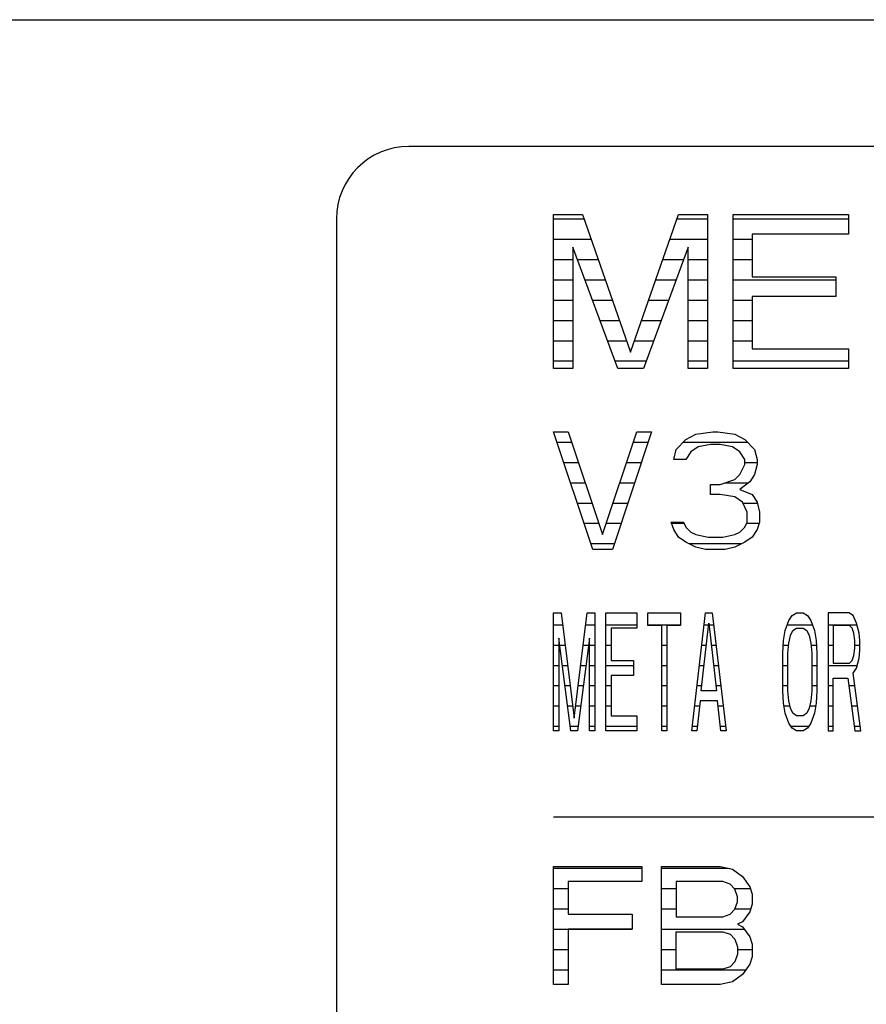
# Model space of a CAD drawing. Header units: millimetres. Extents: x 0 to 5600, y -1552 to 3960.
# Tile 52 of 199: x 2840 to 2863, y 993 to 1020. Entities that reach past the tile are written whole.
import ezdxf

# ---------------------------------------------------------------- set-up
doc = ezdxf.new("R2010")
doc.units = ezdxf.units.MM
doc.header["$LTSCALE"] = 308
doc.layers.get('0').update_dxf_attribs({"linetype": 'CONTINUOUS'})

msp = doc.modelspace()

# ---------------------------------------------------------------- linework, layer by layer
at = {"color": 7, "linetype": 'Continuous'}
for p, q in [((2487.582, 1019.873), (2890.082, 1019.873)), ((2890.082, 1016.373), (2850.832, 1016.373)), ((2854.832, 1014.498), (2855.628, 1014.498)), ((2854.832, 1010.248), (2854.832, 1014.498)), ((2855.628, 1014.498), (2856.957, 1010.7)), ((2856.957, 1010.7), (2858.285, 1014.498)), ((2858.285, 1014.498), (2859.082, 1014.498)), ((2859.082, 1014.498), (2859.082, 1010.248)), ((2859.79, 1014.498), (2862.977, 1014.498)), ((2859.79, 1010.248), (2859.79, 1014.498)), ((2862.977, 1014.498), (2862.977, 1013.955)), ((2848.832, 1014.373), (2848.832, 970.373)), ((2862.977, 1013.955), (2860.321, 1013.955)), ((2860.321, 1013.955), (2860.321, 1012.78)), ((2855.363, 1013.593), (2855.363, 1010.248)), ((2856.602, 1010.248), (2855.363, 1013.593)), ((2858.55, 1013.593), (2857.311, 1010.248)), ((2858.55, 1010.248), (2858.55, 1013.593)), ((2860.321, 1012.78), (2862.623, 1012.78)), ((2862.623, 1012.78), (2862.623, 1012.237)), ((2862.623, 1012.237), (2860.321, 1012.237)), ((2860.321, 1012.237), (2860.321, 1010.79)), ((2860.321, 1010.79), (2862.977, 1010.79)), ((2862.977, 1010.79), (2862.977, 1010.248)), ((2855.363, 1010.248), (2854.832, 1010.248)), ((2857.311, 1010.248), (2856.602, 1010.248)), ((2859.082, 1010.248), (2858.55, 1010.248)), ((2862.977, 1010.248), (2859.79, 1010.248)), ((2854.832, 1008.498), (2855.238, 1008.498)), ((2855.915, 1005.248), (2854.832, 1008.498)), ((2855.238, 1008.498), (2856.186, 1005.663)), ((2856.186, 1005.663), (2857.134, 1008.498)), ((2857.54, 1008.498), (2856.457, 1005.248)), ((2857.134, 1008.498), (2857.54, 1008.498)), ((2858.759, 1008.429), (2859.233, 1008.498)), ((2859.233, 1008.498), (2859.368, 1008.498)), ((2859.368, 1008.498), (2859.842, 1008.429)), ((2858.217, 1008.014), (2858.488, 1008.29)), ((2858.488, 1008.29), (2858.759, 1008.429)), ((2859.842, 1008.429), (2860.113, 1008.29)), ((2860.113, 1008.29), (2860.384, 1008.014)), ((2858.149, 1007.737), (2858.217, 1008.014)), ((2858.623, 1007.944), (2858.488, 1007.737)), ((2858.826, 1008.083), (2858.623, 1007.944)), ((2859.165, 1008.152), (2858.826, 1008.083)), ((2859.436, 1008.152), (2859.165, 1008.152)), ((2859.774, 1008.083), (2859.436, 1008.152)), ((2859.977, 1007.944), (2859.774, 1008.083)), ((2860.113, 1007.737), (2859.977, 1007.944)), ((2860.384, 1008.014), (2860.451, 1007.737)), ((2858.488, 1007.737), (2858.149, 1007.737)), ((2860.113, 1007.599), (2860.113, 1007.737)), ((2860.451, 1007.737), (2860.451, 1007.599)), ((2859.977, 1007.322), (2860.113, 1007.599)), ((2860.451, 1007.599), (2860.384, 1007.322)), ((2859.436, 1007.046), (2859.842, 1007.184)), ((2859.842, 1007.184), (2859.977, 1007.322)), ((2860.248, 1007.115), (2859.977, 1006.907)), ((2860.384, 1007.322), (2860.248, 1007.115)), ((2859.165, 1007.046), (2859.436, 1007.046)), ((2859.165, 1006.769), (2859.165, 1007.046)), ((2859.977, 1006.907), (2860.316, 1006.769)), ((2859.436, 1006.769), (2859.165, 1006.769)), ((2859.842, 1006.7), (2859.436, 1006.769)), ((2860.045, 1006.561), (2859.842, 1006.7)), ((2860.316, 1006.769), (2860.451, 1006.561)), ((2860.18, 1006.285), (2860.045, 1006.561)), ((2860.451, 1006.561), (2860.519, 1006.285)), ((2860.18, 1006.008), (2860.18, 1006.285)), ((2860.519, 1006.285), (2860.519, 1006.008)), ((2858.082, 1006.008), (2858.42, 1006.008)), ((2858.149, 1005.801), (2858.082, 1006.008)), ((2858.285, 1005.593), (2858.149, 1005.801)), ((2858.42, 1006.008), (2858.488, 1005.87)), ((2858.488, 1005.87), (2858.623, 1005.732)), ((2859.977, 1005.732), (2860.113, 1005.87)), ((2860.113, 1005.87), (2860.18, 1006.008)), ((2860.451, 1005.801), (2860.316, 1005.593)), ((2860.519, 1006.008), (2860.451, 1005.801)), ((2858.488, 1005.455), (2858.285, 1005.593)), ((2858.623, 1005.732), (2858.759, 1005.663)), ((2858.759, 1005.663), (2859.097, 1005.593)), ((2859.097, 1005.593), (2859.503, 1005.593)), ((2859.503, 1005.593), (2859.842, 1005.663)), ((2859.842, 1005.663), (2859.977, 1005.732)), ((2860.316, 1005.593), (2860.113, 1005.455)), ((2856.457, 1005.248), (2855.915, 1005.248)), ((2858.759, 1005.317), (2858.488, 1005.455)), ((2859.029, 1005.248), (2858.759, 1005.317)), ((2859.571, 1005.248), (2859.029, 1005.248)), ((2859.842, 1005.317), (2859.571, 1005.248)), ((2860.113, 1005.455), (2859.842, 1005.317)), ((2854.832, 1003.498), (2855.045, 1003.498)), ((2854.832, 1000.248), (2854.832, 1003.498)), ((2855.045, 1003.498), (2855.4, 1000.593)), ((2855.4, 1000.593), (2855.756, 1003.498)), ((2855.756, 1003.498), (2855.969, 1003.498)), ((2855.969, 1003.498), (2855.969, 1000.248)), ((2856.277, 1003.498), (2857.13, 1003.498)), ((2856.277, 1000.248), (2856.277, 1003.498)), ((2857.13, 1003.498), (2857.13, 1003.083)), ((2857.438, 1003.498), (2858.339, 1003.498)), ((2857.438, 1003.152), (2857.438, 1003.498)), ((2858.339, 1003.498), (2858.339, 1003.152)), ((2858.647, 1000.248), (2859.026, 1003.498)), ((2859.026, 1003.498), (2859.216, 1003.498)), ((2859.216, 1003.498), (2859.595, 1000.248)), ((2861.325, 1003.29), (2861.42, 1003.429)), ((2861.42, 1003.429), (2861.538, 1003.498)), ((2861.538, 1003.498), (2861.728, 1003.498)), ((2861.728, 1003.498), (2861.846, 1003.429)), ((2861.846, 1003.429), (2861.941, 1003.29)), ((2862.984, 1003.498), (2862.415, 1003.498)), ((2862.415, 1003.498), (2862.415, 1000.248)), ((2863.102, 1003.429), (2862.984, 1003.498)), ((2863.197, 1003.221), (2863.102, 1003.429)), ((2857.13, 1003.083), (2856.419, 1003.083)), ((2856.419, 1003.083), (2856.419, 1002.184)), ((2857.817, 1003.152), (2857.438, 1003.152)), ((2857.817, 1000.248), (2857.817, 1003.152)), ((2858.339, 1003.152), (2857.96, 1003.152)), ((2857.96, 1003.152), (2857.96, 1000.248)), ((2858.908, 1001.354), (2859.121, 1003.221)), ((2859.121, 1003.221), (2859.334, 1001.354)), ((2861.23, 1003.014), (2861.325, 1003.29)), ((2861.443, 1003.014), (2861.538, 1003.083)), ((2861.538, 1003.083), (2861.728, 1003.083)), ((2861.728, 1003.083), (2861.822, 1003.014)), ((2861.941, 1003.29), (2862.036, 1003.014)), ((2863.007, 1003.152), (2862.557, 1003.152)), ((2862.557, 1003.152), (2862.557, 1002.115)), ((2863.078, 1003.083), (2863.007, 1003.152)), ((2863.126, 1002.944), (2863.078, 1003.083)), ((2863.268, 1002.944), (2863.197, 1003.221)), ((2854.974, 1002.806), (2854.974, 1000.248)), ((2855.305, 1000.248), (2854.974, 1002.806)), ((2855.827, 1002.806), (2855.495, 1000.248)), ((2855.827, 1000.248), (2855.827, 1002.806)), ((2861.183, 1002.737), (2861.23, 1003.014)), ((2861.325, 1002.668), (2861.372, 1002.875)), ((2861.372, 1002.875), (2861.443, 1003.014)), ((2861.822, 1003.014), (2861.893, 1002.875)), ((2861.893, 1002.875), (2861.941, 1002.668)), ((2862.036, 1003.014), (2862.083, 1002.737)), ((2863.149, 1002.737), (2863.126, 1002.944)), ((2863.292, 1002.737), (2863.268, 1002.944)), ((2861.159, 1002.391), (2861.183, 1002.737)), ((2861.301, 1002.391), (2861.325, 1002.668)), ((2861.941, 1002.668), (2861.965, 1002.391)), ((2862.083, 1002.737), (2862.107, 1002.391)), ((2863.126, 1002.322), (2863.149, 1002.53)), ((2863.149, 1002.53), (2863.149, 1002.737)), ((2863.292, 1002.46), (2863.292, 1002.737)), ((2861.159, 1001.354), (2861.159, 1002.391)), ((2861.301, 1001.354), (2861.301, 1002.391)), ((2861.965, 1002.391), (2861.965, 1001.354)), ((2862.107, 1002.391), (2862.107, 1001.354)), ((2863.078, 1002.184), (2863.126, 1002.322)), ((2863.197, 1001.976), (2863.268, 1002.253)), ((2863.268, 1002.253), (2863.292, 1002.46)), ((2856.419, 1002.184), (2857.035, 1002.184)), ((2857.035, 1002.184), (2857.035, 1001.769)), ((2862.557, 1002.115), (2863.007, 1002.115)), ((2863.007, 1002.115), (2863.078, 1002.184)), ((2863.102, 1001.838), (2863.197, 1001.976)), ((2857.035, 1001.769), (2856.419, 1001.769)), ((2856.419, 1001.769), (2856.419, 1000.663)), ((2862.557, 1001.7), (2862.96, 1001.7)), ((2862.557, 1000.248), (2862.557, 1001.7)), ((2862.96, 1001.7), (2863.149, 1000.248)), ((2863.315, 1000.248), (2863.102, 1001.838)), ((2859.334, 1001.354), (2858.908, 1001.354)), ((2861.183, 1001.008), (2861.159, 1001.354)), ((2861.325, 1001.077), (2861.301, 1001.354)), ((2861.965, 1001.354), (2861.941, 1001.077)), ((2862.107, 1001.354), (2862.083, 1001.008)), ((2858.884, 1001.077), (2858.789, 1000.248)), ((2859.358, 1001.077), (2858.884, 1001.077)), ((2859.453, 1000.248), (2859.358, 1001.077)), ((2861.23, 1000.732), (2861.183, 1001.008)), ((2861.372, 1000.87), (2861.325, 1001.077)), ((2861.443, 1000.732), (2861.372, 1000.87)), ((2861.893, 1000.87), (2861.822, 1000.732)), ((2861.941, 1001.077), (2861.893, 1000.87)), ((2862.083, 1001.008), (2862.036, 1000.732)), ((2856.419, 1000.663), (2857.13, 1000.663)), ((2857.13, 1000.663), (2857.13, 1000.248)), ((2861.325, 1000.455), (2861.23, 1000.732)), ((2861.538, 1000.663), (2861.443, 1000.732)), ((2861.728, 1000.663), (2861.538, 1000.663)), ((2861.822, 1000.732), (2861.728, 1000.663)), ((2862.036, 1000.732), (2861.941, 1000.455)), ((2861.42, 1000.317), (2861.325, 1000.455)), ((2861.538, 1000.248), (2861.42, 1000.317)), ((2861.846, 1000.317), (2861.728, 1000.248)), ((2861.941, 1000.455), (2861.846, 1000.317)), ((2854.974, 1000.248), (2854.832, 1000.248)), ((2855.495, 1000.248), (2855.305, 1000.248)), ((2855.969, 1000.248), (2855.827, 1000.248)), ((2857.13, 1000.248), (2856.277, 1000.248)), ((2857.96, 1000.248), (2857.817, 1000.248)), ((2858.789, 1000.248), (2858.647, 1000.248)), ((2859.595, 1000.248), (2859.453, 1000.248)), ((2861.728, 1000.248), (2861.538, 1000.248)), ((2862.415, 1000.248), (2862.557, 1000.248)), ((2863.149, 1000.248), (2863.315, 1000.248)), ((2854.832, 997.873), (2890.082, 997.873)), ((2854.832, 996.498), (2857.269, 996.498)), ((2854.832, 993.248), (2854.832, 996.498)), ((2857.269, 996.498), (2857.269, 996.083)), ((2857.811, 996.498), (2859.436, 996.498)), ((2857.811, 993.248), (2857.811, 996.498)), ((2859.436, 996.498), (2859.774, 996.429)), ((2859.774, 996.429), (2860.045, 996.221)), ((2857.269, 996.083), (2855.238, 996.083)), ((2855.238, 996.083), (2855.238, 995.184)), ((2859.503, 996.083), (2858.217, 996.083)), ((2858.217, 996.083), (2858.217, 995.115)), ((2859.707, 996.014), (2859.503, 996.083)), ((2859.842, 995.875), (2859.707, 996.014)), ((2860.045, 996.221), (2860.248, 995.944)), ((2859.91, 995.668), (2859.842, 995.875)), ((2860.248, 995.944), (2860.316, 995.737)), ((2860.316, 995.737), (2860.316, 995.46)), ((2859.842, 995.322), (2859.91, 995.53)), ((2859.91, 995.53), (2859.91, 995.668)), ((2860.316, 995.46), (2860.248, 995.253)), ((2855.238, 995.184), (2856.998, 995.184)), ((2856.998, 995.184), (2856.998, 994.769)), ((2859.503, 995.115), (2859.707, 995.184)), ((2859.707, 995.184), (2859.842, 995.322)), ((2860.248, 995.253), (2860.045, 994.976)), ((2858.217, 995.115), (2859.503, 995.115)), ((2860.045, 994.976), (2859.91, 994.907)), ((2859.91, 994.907), (2860.045, 994.838)), ((2856.998, 994.769), (2855.238, 994.769)), ((2855.238, 994.769), (2855.238, 993.248)), ((2858.217, 994.7), (2859.503, 994.7)), ((2858.217, 993.663), (2858.217, 994.7)), ((2859.503, 994.7), (2859.707, 994.631)), ((2859.707, 994.631), (2859.842, 994.492)), ((2860.045, 994.838), (2860.248, 994.561)), ((2859.842, 994.492), (2859.91, 994.285)), ((2860.248, 994.561), (2860.316, 994.354)), ((2860.316, 994.354), (2860.316, 994.008)), ((2859.91, 994.077), (2859.842, 993.87)), ((2859.91, 994.285), (2859.91, 994.077)), ((2859.842, 993.87), (2859.707, 993.732)), ((2860.248, 993.801), (2860.045, 993.524)), ((2860.316, 994.008), (2860.248, 993.801)), ((2859.503, 993.663), (2858.217, 993.663)), ((2859.707, 993.732), (2859.503, 993.663)), ((2860.045, 993.524), (2859.774, 993.317)), ((2855.238, 993.248), (2854.832, 993.248)), ((2859.436, 993.248), (2857.811, 993.248)), ((2859.774, 993.317), (2859.436, 993.248))]:
    msp.add_line(p, q, dxfattribs=at)
at = {"color": 2, "linetype": 'Continuous'}
for p, q in [((2854.832, 1014.373), (2855.672, 1014.373)), ((2858.241, 1014.373), (2859.082, 1014.373)), ((2859.79, 1014.373), (2862.977, 1014.373)), ((2854.832, 1013.813), (2855.868, 1013.813)), ((2858.045, 1013.813), (2859.082, 1013.813)), ((2859.79, 1013.813), (2860.321, 1013.813)), ((2854.832, 1013.253), (2855.363, 1013.253)), ((2855.489, 1013.253), (2856.064, 1013.253)), ((2857.849, 1013.253), (2858.424, 1013.253)), ((2858.55, 1013.253), (2859.082, 1013.253)), ((2859.79, 1013.253), (2860.321, 1013.253)), ((2854.832, 1012.693), (2855.363, 1012.693)), ((2855.696, 1012.693), (2856.26, 1012.693)), ((2857.653, 1012.693), (2858.217, 1012.693)), ((2858.55, 1012.693), (2859.082, 1012.693)), ((2859.79, 1012.693), (2862.623, 1012.693)), ((2854.832, 1012.133), (2855.363, 1012.133)), ((2855.904, 1012.133), (2856.455, 1012.133)), ((2857.458, 1012.133), (2858.009, 1012.133)), ((2858.55, 1012.133), (2859.082, 1012.133)), ((2859.79, 1012.133), (2860.321, 1012.133)), ((2854.832, 1011.573), (2855.363, 1011.573)), ((2856.111, 1011.573), (2856.651, 1011.573)), ((2857.262, 1011.573), (2857.802, 1011.573)), ((2858.55, 1011.573), (2859.082, 1011.573)), ((2859.79, 1011.573), (2860.321, 1011.573)), ((2854.832, 1011.013), (2855.363, 1011.013)), ((2856.319, 1011.013), (2856.847, 1011.013)), ((2857.066, 1011.013), (2857.594, 1011.013)), ((2858.55, 1011.013), (2859.082, 1011.013)), ((2859.79, 1011.013), (2860.321, 1011.013)), ((2854.832, 1010.453), (2855.363, 1010.453)), ((2856.526, 1010.453), (2857.387, 1010.453)), ((2858.55, 1010.453), (2859.082, 1010.453)), ((2859.79, 1010.453), (2862.977, 1010.453)), ((2854.927, 1008.213), (2855.333, 1008.213)), ((2857.038, 1008.213), (2857.445, 1008.213)), ((2858.412, 1008.213), (2860.189, 1008.213)), ((2855.113, 1007.653), (2855.52, 1007.653)), ((2856.851, 1007.653), (2857.258, 1007.653)), ((2860.113, 1007.653), (2860.451, 1007.653)), ((2855.3, 1007.093), (2855.708, 1007.093)), ((2856.664, 1007.093), (2857.071, 1007.093)), ((2859.574, 1007.093), (2860.219, 1007.093)), ((2855.487, 1006.533), (2855.895, 1006.533)), ((2856.477, 1006.533), (2856.885, 1006.533)), ((2860.059, 1006.533), (2860.458, 1006.533)), ((2855.673, 1005.973), (2856.082, 1005.973)), ((2856.289, 1005.973), (2856.698, 1005.973)), ((2858.093, 1005.973), (2858.437, 1005.973)), ((2860.163, 1005.973), (2860.507, 1005.973)), ((2855.86, 1005.413), (2856.512, 1005.413)), ((2858.571, 1005.413), (2860.03, 1005.413)), ((2854.832, 1003.173), (2855.085, 1003.173)), ((2855.716, 1003.173), (2855.969, 1003.173)), ((2856.277, 1003.173), (2857.13, 1003.173)), ((2857.438, 1003.173), (2858.339, 1003.173)), ((2858.988, 1003.173), (2859.115, 1003.173)), ((2859.126, 1003.173), (2859.254, 1003.173)), ((2861.284, 1003.173), (2861.981, 1003.173)), ((2862.415, 1003.173), (2863.209, 1003.173)), ((2854.832, 1002.613), (2854.974, 1002.613)), ((2854.999, 1002.613), (2855.153, 1002.613)), ((2855.647, 1002.613), (2855.802, 1002.613)), ((2855.827, 1002.613), (2855.969, 1002.613)), ((2856.277, 1002.613), (2856.419, 1002.613)), ((2857.817, 1002.613), (2857.96, 1002.613)), ((2858.923, 1002.613), (2859.051, 1002.613)), ((2859.19, 1002.613), (2859.319, 1002.613)), ((2861.174, 1002.613), (2861.32, 1002.613)), ((2861.946, 1002.613), (2862.092, 1002.613)), ((2862.415, 1002.613), (2862.557, 1002.613)), ((2863.149, 1002.613), (2863.292, 1002.613)), ((2854.832, 1002.053), (2854.974, 1002.053)), ((2855.071, 1002.053), (2855.222, 1002.053)), ((2855.579, 1002.053), (2855.729, 1002.053)), ((2855.827, 1002.053), (2855.969, 1002.053)), ((2856.277, 1002.053), (2857.035, 1002.053)), ((2857.817, 1002.053), (2857.96, 1002.053)), ((2858.857, 1002.053), (2858.987, 1002.053)), ((2859.254, 1002.053), (2859.384, 1002.053)), ((2861.159, 1002.053), (2861.301, 1002.053)), ((2861.965, 1002.053), (2862.107, 1002.053)), ((2862.415, 1002.053), (2863.216, 1002.053)), ((2854.832, 1001.493), (2854.974, 1001.493)), ((2855.144, 1001.493), (2855.29, 1001.493)), ((2855.51, 1001.493), (2855.656, 1001.493)), ((2855.827, 1001.493), (2855.969, 1001.493)), ((2856.277, 1001.493), (2856.419, 1001.493)), ((2857.817, 1001.493), (2857.96, 1001.493)), ((2858.792, 1001.493), (2858.923, 1001.493)), ((2859.318, 1001.493), (2859.45, 1001.493)), ((2861.159, 1001.493), (2861.301, 1001.493)), ((2861.965, 1001.493), (2862.107, 1001.493)), ((2862.415, 1001.493), (2862.557, 1001.493)), ((2862.987, 1001.493), (2863.148, 1001.493)), ((2854.832, 1000.933), (2854.974, 1000.933)), ((2855.217, 1000.933), (2855.359, 1000.933)), ((2855.442, 1000.933), (2855.584, 1000.933)), ((2855.827, 1000.933), (2855.969, 1000.933)), ((2856.277, 1000.933), (2856.419, 1000.933)), ((2857.817, 1000.933), (2857.96, 1000.933)), ((2858.727, 1000.933), (2858.867, 1000.933)), ((2859.374, 1000.933), (2859.515, 1000.933)), ((2861.196, 1000.933), (2861.358, 1000.933)), ((2861.908, 1000.933), (2862.07, 1000.933)), ((2862.415, 1000.933), (2862.557, 1000.933)), ((2863.06, 1000.933), (2863.223, 1000.933)), ((2854.832, 1000.373), (2854.974, 1000.373)), ((2855.289, 1000.373), (2855.511, 1000.373)), ((2855.827, 1000.373), (2855.969, 1000.373)), ((2856.277, 1000.373), (2857.13, 1000.373)), ((2857.817, 1000.373), (2857.96, 1000.373)), ((2858.661, 1000.373), (2858.803, 1000.373)), ((2859.438, 1000.373), (2859.58, 1000.373)), ((2861.381, 1000.373), (2861.884, 1000.373)), ((2862.415, 1000.373), (2862.557, 1000.373)), ((2863.133, 1000.373), (2863.299, 1000.373)), ((2854.832, 996.453), (2857.269, 996.453)), ((2857.811, 996.453), (2859.656, 996.453)), ((2854.832, 995.893), (2855.238, 995.893)), ((2857.811, 995.893), (2858.217, 995.893)), ((2859.825, 995.893), (2860.265, 995.893)), ((2854.832, 995.333), (2855.238, 995.333)), ((2857.811, 995.333), (2858.217, 995.333)), ((2859.845, 995.333), (2860.274, 995.333)), ((2854.832, 994.773), (2856.998, 994.773)), ((2857.811, 994.773), (2860.093, 994.773)), ((2854.832, 994.213), (2855.238, 994.213)), ((2857.811, 994.213), (2858.217, 994.213)), ((2859.91, 994.213), (2860.316, 994.213)), ((2854.832, 993.653), (2855.238, 993.653)), ((2857.811, 993.653), (2860.139, 993.653))]:
    msp.add_line(p, q, dxfattribs=at)
at = {"color": 7, "linetype": 'Continuous'}
msp.add_arc((2850.832, 1014.373), 2, 90, 180, dxfattribs=at)

doc.saveas('drawing.dxf')
